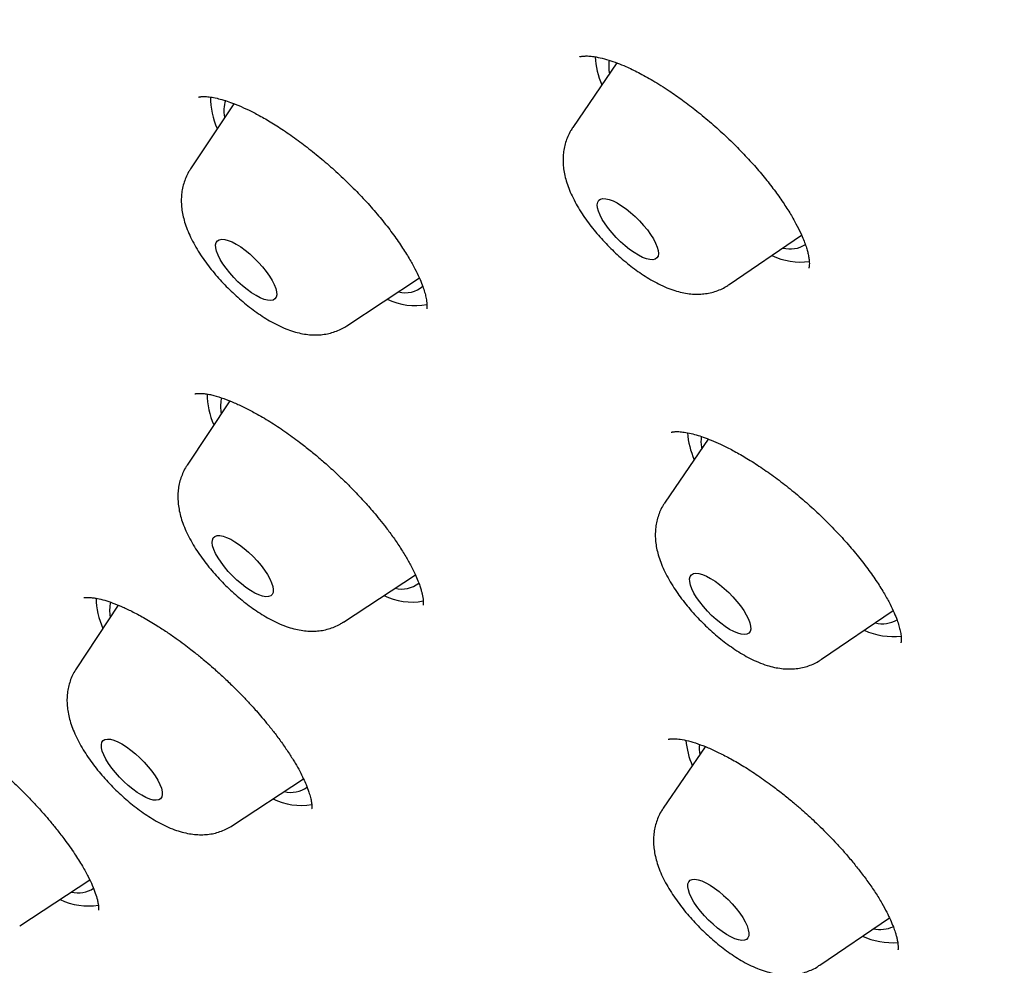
# Model space of a CAD drawing. Header units: millimetres. Extents: x 8 to 761, y 12 to 1609.
# Tile 30 of 88: x 606 to 616, y 519 to 529. Entities that reach past the tile are written whole.
import ezdxf

# ---------------------------------------------------------------- set-up
doc = ezdxf.new("R2010")
doc.units = ezdxf.units.MM

msp = doc.modelspace()

# ---------------------------------------------------------------- linework, layer by layer
at = {"color": 7, "linetype": 'Continuous', "lineweight": 30}
for p, q in [((612.126, 528.75), (611.64, 528.04)), ((607.908, 528.301), (607.433, 527.584)), ((607.807, 528.155), (607.808, 528.15)), ((613.363, 526.312), (614.159, 526.854)), ((609.154, 525.859), (609.951, 526.384)), ((607.864, 525.032), (607.395, 524.325)), ((607.775, 525.065), (607.771, 525.05)), ((613.131, 524.612), (612.655, 523.917)), ((613.056, 524.524), (613.059, 524.506)), ((609.116, 522.6), (609.907, 523.12)), ((606.637, 522.785), (606.175, 522.087)), ((614.379, 522.19), (615.165, 522.726)), ((613.098, 521.229), (612.635, 520.553)), ((607.896, 520.362), (608.676, 520.875)), ((605.553, 519.257), (606.323, 519.764)), ((614.359, 518.825), (615.125, 519.347))]:
    msp.add_line(p, q, dxfattribs=at)
at = {"color": 7, "linetype": 'Continuous', "lineweight": 30, "flags": 128}
for points in [[(611.923, 527.118), (611.913, 527.157), (611.91, 527.19), (611.915, 527.217), (611.927, 527.238), (611.946, 527.252), (611.972, 527.258), (612.004, 527.256), (612.041, 527.248), (612.083, 527.232), (612.129, 527.209), (612.177, 527.179), (612.227, 527.144), (612.277, 527.104), (612.327, 527.06), (612.375, 527.012), (612.419, 526.963), (612.461, 526.913), (612.497, 526.862), (612.527, 526.814), (612.552, 526.767), (612.569, 526.724), (612.58, 526.686), (612.583, 526.652), (612.578, 526.625), (612.566, 526.604), (612.547, 526.591), (612.521, 526.585), (612.489, 526.586), (612.451, 526.595), (612.409, 526.611), (612.364, 526.634), (612.316, 526.663), (612.266, 526.698), (612.215, 526.739), (612.166, 526.783), (612.118, 526.83), (612.073, 526.88), (612.032, 526.93), (611.996, 526.98), (611.965, 527.029), (611.941, 527.075), (611.923, 527.118)], [(607.71, 526.715), (607.709, 526.747), (607.715, 526.774), (607.728, 526.793), (607.749, 526.805), (607.776, 526.81), (607.809, 526.807), (607.847, 526.797), (607.89, 526.78), (607.936, 526.756), (607.985, 526.725), (608.035, 526.689), (608.085, 526.648), (608.134, 526.603), (608.181, 526.555), (608.226, 526.506), (608.266, 526.455), (608.301, 526.405), (608.331, 526.357), (608.354, 526.311), (608.37, 526.269), (608.379, 526.231), (608.381, 526.199), (608.375, 526.173), (608.361, 526.154), (608.341, 526.141), (608.314, 526.136), (608.281, 526.139), (608.243, 526.149), (608.2, 526.167), (608.154, 526.191), (608.105, 526.221), (608.055, 526.257), (608.005, 526.298), (607.955, 526.343), (607.908, 526.391), (607.864, 526.441), (607.824, 526.491), (607.788, 526.541), (607.759, 526.589), (607.736, 526.635), (607.719, 526.678), (607.71, 526.715)], [(607.673, 523.502), (607.683, 523.525), (607.7, 523.541), (607.724, 523.55), (607.754, 523.551), (607.79, 523.544), (607.83, 523.531), (607.875, 523.51), (607.922, 523.482), (607.972, 523.449), (608.022, 523.41), (608.072, 523.367), (608.121, 523.321), (608.166, 523.272), (608.209, 523.222), (608.247, 523.171), (608.279, 523.122), (608.306, 523.075), (608.325, 523.031), (608.338, 522.991), (608.343, 522.956), (608.341, 522.926), (608.331, 522.904), (608.315, 522.888), (608.291, 522.879), (608.261, 522.878), (608.225, 522.884), (608.184, 522.898), (608.14, 522.919), (608.092, 522.946), (608.043, 522.98), (607.992, 523.019), (607.942, 523.062), (607.894, 523.108), (607.848, 523.157), (607.806, 523.207), (607.768, 523.257), (607.735, 523.307), (607.709, 523.354), (607.689, 523.398), (607.676, 523.438), (607.671, 523.473), (607.673, 523.502)], [(612.927, 523.044), (612.926, 523.076), (612.933, 523.101), (612.947, 523.12), (612.968, 523.132), (612.996, 523.136), (613.029, 523.133), (613.068, 523.122), (613.111, 523.104), (613.157, 523.079), (613.206, 523.048), (613.256, 523.011), (613.306, 522.97), (613.356, 522.925), (613.403, 522.877), (613.447, 522.827), (613.486, 522.777), (613.521, 522.727), (613.55, 522.678), (613.573, 522.633), (613.588, 522.591), (613.597, 522.554), (613.598, 522.522), (613.591, 522.497), (613.577, 522.478), (613.556, 522.466), (613.528, 522.462), (613.495, 522.465), (613.456, 522.476), (613.413, 522.494), (613.366, 522.519), (613.318, 522.55), (613.268, 522.587), (613.217, 522.628), (613.168, 522.673), (613.121, 522.721), (613.077, 522.771), (613.037, 522.821), (613.003, 522.871), (612.974, 522.919), (612.951, 522.965), (612.935, 523.007), (612.927, 523.044)], [(606.47, 521.296), (606.49, 521.308), (606.517, 521.313), (606.55, 521.311), (606.589, 521.3), (606.631, 521.283), (606.678, 521.259), (606.726, 521.228), (606.776, 521.192), (606.827, 521.151), (606.876, 521.106), (606.923, 521.058), (606.967, 521.009), (607.008, 520.958), (607.043, 520.909), (607.072, 520.86), (607.096, 520.814), (607.112, 520.772), (607.121, 520.734), (607.122, 520.702), (607.116, 520.676), (607.103, 520.657), (607.083, 520.644), (607.056, 520.639), (607.023, 520.642), (606.984, 520.652), (606.942, 520.67), (606.895, 520.694), (606.847, 520.724), (606.797, 520.761), (606.746, 520.802), (606.697, 520.846), (606.65, 520.894), (606.606, 520.944), (606.565, 520.994), (606.53, 521.044), (606.5, 521.093), (606.477, 521.138), (606.461, 521.181), (606.452, 521.218), (606.451, 521.251), (606.457, 521.277), (606.47, 521.296)], [(612.907, 519.719), (612.916, 519.743), (612.932, 519.76), (612.955, 519.769), (612.984, 519.771), (613.019, 519.766), (613.059, 519.753), (613.103, 519.733), (613.151, 519.707), (613.2, 519.674), (613.25, 519.636), (613.3, 519.593), (613.349, 519.547), (613.395, 519.499), (613.438, 519.449), (613.477, 519.399), (613.51, 519.349), (613.537, 519.301), (613.558, 519.257), (613.571, 519.216), (613.578, 519.18), (613.577, 519.15), (613.568, 519.126), (613.552, 519.11), (613.529, 519.1), (613.5, 519.098), (613.465, 519.103), (613.425, 519.116), (613.381, 519.136), (613.333, 519.163), (613.284, 519.195), (613.234, 519.233), (613.184, 519.276), (613.135, 519.322), (613.089, 519.37), (613.046, 519.42), (613.007, 519.471), (612.974, 519.52), (612.947, 519.568), (612.926, 519.613), (612.912, 519.653), (612.906, 519.689), (612.907, 519.719)]]:
    msp.add_lwpolyline(points, dxfattribs=at)
at = {"color": 7, "linetype": 'Continuous', "lineweight": 30}
for centre, radius, start, end in [((612.781, 528.868), 0.896, 183.2301, 203.6908), ((612.467, 528.708), 0.432, 170.5261, 190.6333), ((608.496, 528.372), 0.844, 179.707, 204.1325), ((608.169, 528.226), 0.369, 162.781, 191.1813), ((614.032, 527.01), 0.307, 255.0464, 303.2754), ((614.148, 527.289), 0.73, 244.3438, 277.6013), ((609.797, 526.513), 0.291, 254.8748, 311.5094), ((609.904, 526.775), 0.695, 243.8536, 280.8896), ((608.468, 525.116), 0.854, 180.407, 204.0488), ((608.19, 524.968), 0.427, 168.9255, 190.2939), ((613.815, 524.751), 0.915, 184.3757, 203.557), ((613.47, 524.588), 0.419, 172.6225, 188.7382), ((609.761, 523.252), 0.289, 254.4501, 309.5441), ((607.259, 522.881), 0.866, 181.1837, 203.9563), ((606.954, 522.729), 0.412, 167.3839, 190.6106), ((609.867, 523.519), 0.699, 243.9036, 280.5357), ((615.047, 522.902), 0.321, 255.9312, 300.4067), ((615.177, 523.243), 0.804, 245.8422, 275.6438), ((613.871, 521.408), 0.994, 186.3389, 202.9029), ((613.516, 521.225), 0.484, 176.3842, 189.9213), ((608.537, 521.04), 0.314, 256.3905, 304.8591), ((608.649, 521.291), 0.708, 244.0333, 279.6173), ((606.196, 519.933), 0.312, 255.9817, 303.096), ((606.309, 520.193), 0.716, 244.1324, 278.914), ((615.025, 519.574), 0.355, 257.5534, 293.7586), ((615.165, 519.903), 0.83, 246.0198, 273.7132)]:
    msp.add_arc(centre, radius, start, end, dxfattribs=at)
for points, knots in [([(640.332, 522.282), (640.366, 522.315), (640.428, 522.376), (640.508, 522.457), (640.613, 522.564), (640.733, 522.694), (640.87, 522.852), (640.986, 522.996), (641.089, 523.131), (641.192, 523.275), (641.288, 523.417), (641.373, 523.553), (641.429, 523.647), (641.473, 523.723), (641.505, 523.779), (641.538, 523.84), (641.573, 523.906), (641.607, 523.973), (641.637, 524.033), (641.662, 524.083), (641.683, 524.126), (641.704, 524.171), (641.727, 524.223), (641.756, 524.286), (641.785, 524.355), (641.813, 524.42), (641.834, 524.473), (641.852, 524.519), (641.87, 524.564), (641.889, 524.614), (641.911, 524.674), (641.937, 524.745), (641.966, 524.829), (641.996, 524.92), (642.025, 525.014), (642.052, 525.103), (642.075, 525.183), (642.097, 525.261), (642.119, 525.345), (642.14, 525.429), (642.158, 525.507), (642.173, 525.572), (642.186, 525.631), (642.196, 525.681), (642.205, 525.724), (642.213, 525.764), (642.222, 525.807), (642.231, 525.858), (642.242, 525.918), (642.253, 525.981), (642.264, 526.048), (642.275, 526.113), (642.284, 526.177), (642.293, 526.239), (642.302, 526.306), (642.311, 526.38), (642.321, 526.46), (642.33, 526.546), (642.339, 526.63), (642.346, 526.709), (642.352, 526.779), (642.357, 526.845), (642.362, 526.905), (642.365, 526.961), (642.369, 527.015), (642.372, 527.07), (642.375, 527.132), (642.378, 527.202), (642.381, 527.274), (642.383, 527.341), (642.385, 527.397), (642.386, 527.447), (642.387, 527.503), (642.388, 527.572), (642.389, 527.653), (642.389, 527.745), (642.389, 527.837), (642.387, 527.922), (642.386, 527.998), (642.384, 528.073), (642.382, 528.152), (642.379, 528.244), (642.374, 528.346), (642.369, 528.458), (642.362, 528.575), (642.355, 528.684), (642.348, 528.779), (642.343, 528.852), (642.338, 528.916), (642.332, 528.977), (642.326, 529.049), (642.318, 529.141), (642.306, 529.254), (642.293, 529.38), (642.278, 529.512), (642.262, 529.647), (642.246, 529.778), (642.229, 529.905), (642.211, 530.03), (642.193, 530.152), (642.176, 530.267), (642.161, 530.365), (642.148, 530.444), (642.138, 530.505), (642.129, 530.561), (642.119, 530.618), (642.108, 530.685), (642.095, 530.76), (642.08, 530.844), (642.064, 530.933), (642.046, 531.029), (642.027, 531.13), (642.009, 531.223), (641.994, 531.3), (641.982, 531.357), (641.973, 531.402), (641.965, 531.443), (641.957, 531.483), (641.948, 531.527), (641.938, 531.574), (641.923, 531.647), (641.902, 531.748), (641.875, 531.879), (641.844, 532.024), (641.809, 532.184), (641.771, 532.359), (641.73, 532.546), (641.686, 532.744), (641.642, 532.937), (641.601, 533.114), (641.566, 533.266), (641.535, 533.397), (641.508, 533.508), (641.488, 533.595), (641.472, 533.66), (641.46, 533.71), (641.448, 533.759), (641.435, 533.814), (641.416, 533.891), (641.391, 533.993), (641.359, 534.123), (641.322, 534.272), (641.281, 534.434), (641.238, 534.603), (641.182, 534.82), (641.112, 535.087), (641.028, 535.406), (640.94, 535.732), (640.848, 536.063), (640.755, 536.395), (640.659, 536.731), (640.562, 537.066), (640.464, 537.398), (640.389, 537.648), (640.338, 537.816), (640.311, 537.903), (640.289, 537.976), (640.27, 538.036), (640.256, 538.082), (640.245, 538.118), (640.232, 538.16), (640.213, 538.221), (640.186, 538.308), (640.151, 538.419), (640.109, 538.553), (640.064, 538.698), (640.016, 538.849), (639.967, 539.002), (639.915, 539.16), (639.864, 539.32), (639.781, 539.573), (639.668, 539.915), (639.524, 540.34), (639.384, 540.747), (639.248, 541.136), (639.113, 541.518), (638.979, 541.892), (638.876, 542.172), (638.81, 542.353), (638.779, 542.437), (638.752, 542.51), (638.73, 542.569), (638.713, 542.614), (638.698, 542.654), (638.681, 542.701), (638.656, 542.766), (638.625, 542.851), (638.586, 542.954), (638.54, 543.076), (638.486, 543.218), (638.425, 543.379), (638.342, 543.595), (638.239, 543.859), (638.119, 544.167), (637.997, 544.473), (637.83, 544.891), (637.615, 545.42), (637.349, 546.059), (637.079, 546.694), (636.804, 547.331), (636.52, 547.978), (636.222, 548.645), (635.905, 549.343), (635.568, 550.071), (635.212, 550.831), (634.917, 551.452), (634.688, 551.926), (634.534, 552.245), (634.381, 552.56), (634.232, 552.862), (634.093, 553.144), (633.966, 553.401), (633.85, 553.633), (633.746, 553.841), (633.652, 554.029), (633.568, 554.197), (633.493, 554.344), (633.429, 554.471), (633.374, 554.578), (633.332, 554.662), (633.298, 554.728), (633.268, 554.787), (633.232, 554.858), (633.185, 554.95), (633.127, 555.063), (633.057, 555.199), (632.976, 555.356), (632.884, 555.535), (632.779, 555.737), (632.661, 555.963), (632.531, 556.213), (632.392, 556.477), (632.25, 556.746), (632.066, 557.092), (631.842, 557.508), (631.586, 557.974), (631.347, 558.402), (631.125, 558.794), (630.911, 559.167), (630.706, 559.519), (630.512, 559.849), (630.328, 560.157), (630.153, 560.447), (629.985, 560.722), (629.824, 560.984), (629.666, 561.238), (629.511, 561.485), (629.36, 561.723), (629.235, 561.92), (629.134, 562.077), (629.06, 562.191), (628.996, 562.29), (628.944, 562.37), (628.896, 562.444), (628.843, 562.525), (628.777, 562.626), (628.697, 562.746), (628.604, 562.886), (628.502, 563.041), (628.393, 563.203), (628.144, 563.573), (627.747, 564.152), (627.185, 564.946), (626.63, 565.708), (626.085, 566.435), (625.553, 567.125), (625.004, 567.82), (624.436, 568.521), (623.848, 569.23), (623.247, 569.934), (622.636, 570.634), (622.015, 571.327), (621.372, 572.027), (620.709, 572.731), (620.047, 573.416), (619.389, 574.082), (618.736, 574.727), (618.068, 575.373), (617.385, 576.017), (616.689, 576.66), (615.979, 577.3), (615.278, 577.917), (614.586, 578.513), (613.905, 579.087), (613.22, 579.652), (612.541, 580.202), (611.873, 580.733), (611.179, 581.274), (610.462, 581.824), (609.725, 582.378), (609.01, 582.905), (608.319, 583.405), (607.651, 583.881), (606.971, 584.358), (606.279, 584.837), (605.578, 585.32), (604.905, 585.78), (604.349, 586.158), (603.896, 586.464), (603.531, 586.709), (603.153, 586.962), (602.759, 587.225), (602.349, 587.498), (601.923, 587.779), (601.465, 588.08), (600.975, 588.401), (600.451, 588.741), (599.908, 589.092), (599.346, 589.452), (598.865, 589.759), (598.468, 590.01), (598.16, 590.204), (597.848, 590.4), (597.534, 590.596), (597.229, 590.787), (596.94, 590.966), (596.665, 591.135), (596.407, 591.294), (596.167, 591.441), (595.953, 591.572), (595.767, 591.685), (595.609, 591.781), (595.48, 591.859), (595.378, 591.921), (595.306, 591.964), (595.259, 591.993), (595.231, 592.01), (595.203, 592.027), (595.164, 592.05), (595.106, 592.085), (595.03, 592.131), (594.939, 592.186), (594.838, 592.246), (594.73, 592.311), (594.615, 592.38), (594.458, 592.474), (594.254, 592.596), (593.997, 592.748), (593.718, 592.913), (593.416, 593.09), (593.064, 593.296), (592.671, 593.525), (592.251, 593.767), (591.799, 594.026), (591.32, 594.298), (590.817, 594.581), (590.337, 594.848), (589.91, 595.084), (589.526, 595.294), (589.173, 595.487), (588.808, 595.684), (588.429, 595.888), (588.035, 596.097), (587.628, 596.313), (587.277, 596.498), (586.987, 596.649), (586.762, 596.767), (586.532, 596.885), (586.301, 597.005), (586.075, 597.121), (585.852, 597.235), (585.64, 597.343), (585.442, 597.444), (585.271, 597.53), (585.133, 597.6), (585.025, 597.655), (584.944, 597.695), (584.876, 597.729), (584.811, 597.762), (584.736, 597.8), (584.639, 597.848), (584.517, 597.909), (584.367, 597.984), (584.194, 598.07), (583.996, 598.168), (583.774, 598.278), (583.526, 598.399), (583.255, 598.532), (582.961, 598.675), (582.655, 598.823), (582.347, 598.971), (581.969, 599.152), (581.528, 599.36), (581.029, 599.594), (580.552, 599.815), (580.097, 600.023), (579.711, 600.198), (579.389, 600.343), (579.126, 600.46), (578.875, 600.572), (578.638, 600.676), (578.419, 600.771), (578.228, 600.853), (578.064, 600.923), (577.924, 600.982), (577.798, 601.034), (577.686, 601.081), (577.586, 601.122), (577.487, 601.163), (577.377, 601.207), (577.246, 601.261), (577.089, 601.323), (576.908, 601.395), (576.703, 601.475), (576.48, 601.561), (576.239, 601.651), (575.984, 601.745), (575.771, 601.822), (575.605, 601.881), (575.491, 601.92), (575.374, 601.961), (575.256, 602.001), (575.14, 602.04), (575.034, 602.075), (574.943, 602.105), (574.866, 602.13), (574.805, 602.15), (574.756, 602.166), (574.709, 602.181), (574.657, 602.197), (574.594, 602.217), (574.52, 602.24), (574.436, 602.266), (574.342, 602.295), (574.204, 602.336), (574.032, 602.387), (573.837, 602.443), (573.661, 602.491), (573.499, 602.535), (573.346, 602.575), (573.195, 602.613), (573.042, 602.65), (572.883, 602.688), (572.738, 602.722), (572.607, 602.75), (572.493, 602.775), (572.379, 602.799), (572.267, 602.821), (572.163, 602.841), (572.072, 602.858), (571.988, 602.873), (571.901, 602.889), (571.802, 602.905), (571.688, 602.924), (571.564, 602.943), (571.439, 602.961), (571.32, 602.977), (571.207, 602.992), (571.103, 603.004), (571.008, 603.015), (570.924, 603.023), (570.841, 603.032), (570.752, 603.04), (570.63, 603.05), (570.482, 603.061), (570.314, 603.07), (570.162, 603.077), (570.023, 603.081), (569.899, 603.083), (569.776, 603.084), (569.659, 603.083), (569.546, 603.082), (569.439, 603.079), (569.337, 603.075), (569.251, 603.07), (569.179, 603.066), (569.115, 603.062), (569.045, 603.057), (568.965, 603.051), (568.877, 603.043), (568.789, 603.034), (568.711, 603.025), (568.649, 603.018), (568.595, 603.011), (568.538, 603.003), (568.47, 602.993), (568.387, 602.981), (568.298, 602.966), (568.204, 602.95), (568.112, 602.932), (568.02, 602.914), (567.935, 602.895), (567.852, 602.876), (567.776, 602.858), (567.705, 602.84), (567.644, 602.824), (567.588, 602.809), (567.534, 602.794), (567.484, 602.779), (567.436, 602.764), (567.388, 602.75), (567.333, 602.732), (567.27, 602.712), (567.199, 602.687), (567.121, 602.66), (567.047, 602.632), (566.982, 602.607), (566.93, 602.586), (566.884, 602.567), (566.838, 602.548), (566.788, 602.527), (566.725, 602.499), (566.652, 602.465), (566.571, 602.427), (566.496, 602.39), (566.433, 602.357), (566.381, 602.329), (566.332, 602.303), (566.275, 602.271), (566.211, 602.234), (566.145, 602.195), (566.084, 602.158), (566.032, 602.125), (565.988, 602.097), (565.947, 602.07), (565.907, 602.043), (565.864, 602.013), (565.816, 601.98), (565.759, 601.939), (565.695, 601.892), (565.629, 601.842), (565.569, 601.794), (565.515, 601.751), (565.467, 601.712), (565.421, 601.673), (565.375, 601.633), (565.333, 601.597), (565.296, 601.564), (565.264, 601.535), (565.224, 601.498), (565.168, 601.445), (565.095, 601.375), (565.005, 601.286), (564.939, 601.219), (564.903, 601.183)], [0, 0, 0, 0, 0.000979, 0.0018, 0.002474, 0.004694, 0.007061, 0.008996, 0.010648, 0.012748, 0.015101, 0.016579, 0.018291, 0.018966, 0.019718, 0.020546, 0.02145, 0.022384, 0.023193, 0.023829, 0.024352, 0.024924, 0.025603, 0.026389, 0.027419, 0.028266, 0.028926, 0.029457, 0.030034, 0.030668, 0.031359, 0.032324, 0.033383, 0.034537, 0.035769, 0.036899, 0.037857, 0.038757, 0.039793, 0.04097, 0.041833, 0.042653, 0.043365, 0.04397, 0.044468, 0.044905, 0.045415, 0.046037, 0.046769, 0.047579, 0.048315, 0.049198, 0.049902, 0.050621, 0.05142, 0.052297, 0.053249, 0.054276, 0.05534, 0.056234, 0.057065, 0.057832, 0.058539, 0.059188, 0.059779, 0.060438, 0.061129, 0.061951, 0.062866, 0.063658, 0.064291, 0.064778, 0.065423, 0.066222, 0.067176, 0.068238, 0.069376, 0.070347, 0.071157, 0.07198, 0.072906, 0.073852, 0.075134, 0.076368, 0.077668, 0.079121, 0.080047, 0.080864, 0.081568, 0.0822, 0.082911, 0.084022, 0.085306, 0.086763, 0.088276, 0.08977, 0.091243, 0.092615, 0.093969, 0.095305, 0.096579, 0.09768, 0.098462, 0.099121, 0.099666, 0.100266, 0.100989, 0.101835, 0.102727, 0.103691, 0.104727, 0.105836, 0.106954, 0.107703, 0.108315, 0.108791, 0.109188, 0.109625, 0.110104, 0.110626, 0.11119, 0.112507, 0.113959, 0.115517, 0.117304, 0.119213, 0.121242, 0.123393, 0.125661, 0.127511, 0.129143, 0.130557, 0.131753, 0.13273, 0.133345, 0.13383, 0.134329, 0.134919, 0.135601, 0.136786, 0.138174, 0.139764, 0.141522, 0.143313, 0.145123, 0.148403, 0.151744, 0.155147, 0.158611, 0.162097, 0.165452, 0.169038, 0.172442, 0.175666, 0.176689, 0.17758, 0.178329, 0.178936, 0.1794, 0.179723, 0.180041, 0.180689, 0.181574, 0.182697, 0.184057, 0.185653, 0.187074, 0.188642, 0.190268, 0.191871, 0.193451, 0.197887, 0.202127, 0.206171, 0.210019, 0.213671, 0.217463, 0.22102, 0.221913, 0.222766, 0.223485, 0.22406, 0.224493, 0.224783, 0.225234, 0.225871, 0.226693, 0.227701, 0.228894, 0.230271, 0.231835, 0.233583, 0.236555, 0.239523, 0.242478, 0.245418, 0.25156, 0.257641, 0.263662, 0.269624, 0.275663, 0.281895, 0.28832, 0.295117, 0.302118, 0.309321, 0.312206, 0.315123, 0.31805, 0.320815, 0.323377, 0.325737, 0.327801, 0.329681, 0.331378, 0.33289, 0.334218, 0.335362, 0.336322, 0.337119, 0.33762, 0.338088, 0.338709, 0.339533, 0.34056, 0.341767, 0.343169, 0.344767, 0.34656, 0.348588, 0.350819, 0.353233, 0.355637, 0.357983, 0.362428, 0.366653, 0.370238, 0.373646, 0.376875, 0.379926, 0.382736, 0.385374, 0.387839, 0.390165, 0.392387, 0.394507, 0.39663, 0.398638, 0.400532, 0.401594, 0.402589, 0.40342, 0.404076, 0.404597, 0.405271, 0.406112, 0.407118, 0.408291, 0.409617, 0.410975, 0.412335, 0.418842, 0.425399, 0.432003, 0.437643, 0.443316, 0.449022, 0.454765, 0.460599, 0.466537, 0.472234, 0.478025, 0.483911, 0.489882, 0.495938, 0.501519, 0.507172, 0.512896, 0.518694, 0.524564, 0.530506, 0.536519, 0.542094, 0.547727, 0.553414, 0.559039, 0.56454, 0.569915, 0.576188, 0.582281, 0.588193, 0.593924, 0.599473, 0.604837, 0.610934, 0.616794, 0.622417, 0.627803, 0.630776, 0.633809, 0.636979, 0.640288, 0.643735, 0.647321, 0.651044, 0.6553, 0.659723, 0.664313, 0.66907, 0.673994, 0.676565, 0.67918, 0.681838, 0.684539, 0.687193, 0.689659, 0.691937, 0.694224, 0.696282, 0.698111, 0.699712, 0.701084, 0.702158, 0.703033, 0.703708, 0.704013, 0.704248, 0.704433, 0.704746, 0.705242, 0.705917, 0.706722, 0.707587, 0.708514, 0.709501, 0.71055, 0.712569, 0.714781, 0.717186, 0.719786, 0.722579, 0.726329, 0.729975, 0.733515, 0.738091, 0.742477, 0.746674, 0.750681, 0.753702, 0.756779, 0.759989, 0.763333, 0.766809, 0.770419, 0.774161, 0.776134, 0.778142, 0.780185, 0.782264, 0.784329, 0.78623, 0.788246, 0.790019, 0.791549, 0.792835, 0.793736, 0.794462, 0.795013, 0.795558, 0.796231, 0.797036, 0.798176, 0.799526, 0.801086, 0.802856, 0.804879, 0.80712, 0.80958, 0.812259, 0.815112, 0.81793, 0.820688, 0.825453, 0.830026, 0.834409, 0.8386, 0.842599, 0.845114, 0.847547, 0.849898, 0.852117, 0.854156, 0.856014, 0.857463, 0.858778, 0.85996, 0.861008, 0.861922, 0.862795, 0.863781, 0.865027, 0.866503, 0.868212, 0.870155, 0.872326, 0.874599, 0.877047, 0.879672, 0.880751, 0.881858, 0.882992, 0.884153, 0.885322, 0.88637, 0.887269, 0.888021, 0.888624, 0.889079, 0.889483, 0.890008, 0.890619, 0.89134, 0.892174, 0.893118, 0.89413, 0.896292, 0.898251, 0.900009, 0.901607, 0.903162, 0.904655, 0.9062, 0.907847, 0.909585, 0.910726, 0.911894, 0.913089, 0.914275, 0.915347, 0.916299, 0.917131, 0.917976, 0.919019, 0.920224, 0.921579, 0.922919, 0.92419, 0.925392, 0.926522, 0.927542, 0.928432, 0.929242, 0.930191, 0.931308, 0.933204, 0.935007, 0.936793, 0.938192, 0.939557, 0.940885, 0.942275, 0.943439, 0.944664, 0.945836, 0.946863, 0.947581, 0.94825, 0.949029, 0.949932, 0.95096, 0.95202, 0.952916, 0.953633, 0.954175, 0.954773, 0.955558, 0.956528, 0.957626, 0.958641, 0.959813, 0.960819, 0.96188, 0.96279, 0.963744, 0.964588, 0.96531, 0.965944, 0.966581, 0.967228, 0.967759, 0.968312, 0.968964, 0.969725, 0.970595, 0.971572, 0.972572, 0.973348, 0.973986, 0.974508, 0.975067, 0.975691, 0.976381, 0.977439, 0.978468, 0.979456, 0.980322, 0.980905, 0.981506, 0.982242, 0.983111, 0.984037, 0.98486, 0.98556, 0.986135, 0.986668, 0.987226, 0.987774, 0.988409, 0.989182, 0.990095, 0.991036, 0.991901, 0.992626, 0.993269, 0.993906, 0.99454, 0.995169, 0.995588, 0.996004, 0.996465, 0.997089, 0.997885, 0.998855, 1, 1, 1, 1]), ([(624.134, 508.297), (624.188, 508.342), (624.303, 508.437), (624.459, 508.59), (624.581, 508.724), (624.672, 508.833), (624.733, 508.911), (624.79, 508.987), (624.841, 509.06), (624.886, 509.127), (624.926, 509.188), (624.96, 509.244), (624.989, 509.293), (625.015, 509.338), (625.043, 509.388), (625.076, 509.448), (625.115, 509.525), (625.165, 509.626), (625.221, 509.751), (625.28, 509.895), (625.335, 510.043), (625.385, 510.192), (625.429, 510.339), (625.466, 510.478), (625.497, 510.605), (625.524, 510.724), (625.544, 510.827), (625.56, 510.916), (625.574, 510.997), (625.588, 511.086), (625.603, 511.186), (625.616, 511.288), (625.628, 511.393), (625.638, 511.497), (625.648, 511.61), (625.657, 511.728), (625.664, 511.85), (625.67, 511.968), (625.674, 512.078), (625.676, 512.175), (625.677, 512.257), (625.678, 512.326), (625.678, 512.385), (625.678, 512.443), (625.677, 512.515), (625.676, 512.605), (625.673, 512.715), (625.669, 512.839), (625.663, 512.975), (625.655, 513.125), (625.644, 513.285), (625.631, 513.455), (625.615, 513.627), (625.598, 513.796), (625.581, 513.955), (625.563, 514.104), (625.545, 514.243), (625.528, 514.37), (625.512, 514.484), (625.497, 514.591), (625.48, 514.699), (625.461, 514.824), (625.437, 514.97), (625.408, 515.138), (625.376, 515.321), (625.324, 515.604), (625.249, 515.98), (625.153, 516.437), (625.07, 516.817), (625, 517.126), (624.943, 517.372), (624.884, 517.626), (624.821, 517.888), (624.755, 518.159), (624.687, 518.433), (624.623, 518.682), (624.567, 518.899), (624.519, 519.083), (624.474, 519.253), (624.437, 519.393), (624.407, 519.504), (624.384, 519.586), (624.364, 519.66), (624.346, 519.728), (624.326, 519.8), (624.303, 519.883), (624.276, 519.981), (624.245, 520.093), (624.21, 520.218), (624.171, 520.356), (624.11, 520.567), (624.03, 520.844), (623.924, 521.202), (623.813, 521.571), (623.697, 521.952), (623.573, 522.349), (623.44, 522.765), (623.299, 523.201), (623.155, 523.637), (623.007, 524.074), (622.857, 524.512), (622.702, 524.956), (622.572, 525.323), (622.468, 525.613), (622.392, 525.822), (622.314, 526.036), (622.234, 526.254), (622.152, 526.474), (622.071, 526.692), (621.995, 526.894), (621.926, 527.077), (621.864, 527.241), (621.806, 527.391), (621.753, 527.529), (621.702, 527.662), (621.644, 527.812), (621.574, 527.991), (621.491, 528.205), (621.398, 528.44), (621.297, 528.693), (621.193, 528.955), (621.068, 529.264), (620.925, 529.614), (620.765, 530.005), (620.519, 530.595), (620.181, 531.392), (619.715, 532.46), (619.209, 533.591), (618.658, 534.786), (618.086, 535.993), (617.494, 537.21), (616.881, 538.436), (616.248, 539.672), (615.723, 540.674), (615.313, 541.439), (615.026, 541.963), (614.733, 542.49), (614.432, 543.019), (614.123, 543.553), (613.838, 544.035), (613.577, 544.47), (613.338, 544.861), (613.086, 545.268), (612.864, 545.622), (612.679, 545.911), (612.542, 546.124), (612.413, 546.323), (612.293, 546.507), (612.183, 546.675), (612.091, 546.814), (612.015, 546.927), (611.955, 547.017), (611.901, 547.098), (611.85, 547.174), (611.798, 547.252), (611.735, 547.345), (611.656, 547.462), (611.56, 547.603), (611.454, 547.757), (611.289, 547.997), (611.062, 548.322), (610.77, 548.734), (610.431, 549.205), (610.05, 549.725), (609.631, 550.282), (609.217, 550.822), (608.766, 551.4), (608.269, 552.021), (607.72, 552.691), (607.158, 553.361), (606.583, 554.029), (605.995, 554.694), (605.397, 555.356), (604.788, 556.011), (604.171, 556.66), (603.547, 557.301), (602.915, 557.934), (602.277, 558.56), (601.631, 559.178), (600.979, 559.789), (600.321, 560.392), (599.659, 560.986), (598.966, 561.594), (598.245, 562.212), (597.496, 562.839), (596.747, 563.453), (595.997, 564.053), (595.248, 564.641), (594.498, 565.216), (593.75, 565.78), (593.105, 566.256), (592.564, 566.649), (592.126, 566.965), (591.689, 567.276), (591.249, 567.588), (590.798, 567.903), (590.408, 568.174), (590.078, 568.402), (589.816, 568.583), (589.548, 568.767), (589.277, 568.953), (589.015, 569.132), (588.771, 569.298), (588.551, 569.447), (588.354, 569.581), (588.188, 569.693), (588.051, 569.785), (587.94, 569.86), (587.833, 569.932), (587.716, 570.011), (587.588, 570.096), (587.45, 570.189), (587.311, 570.282), (587.165, 570.379), (587.017, 570.478), (586.765, 570.645), (586.404, 570.884), (585.934, 571.194), (585.41, 571.537), (584.845, 571.904), (584.248, 572.289), (583.666, 572.662), (583.102, 573.02), (582.55, 573.369), (582.015, 573.704), (581.605, 573.959), (581.319, 574.136), (581.153, 574.239), (580.99, 574.34), (580.829, 574.438), (580.672, 574.535), (580.513, 574.632), (580.344, 574.735), (580.157, 574.85), (579.947, 574.978), (579.714, 575.119), (579.458, 575.273), (579.18, 575.44), (578.88, 575.621), (578.545, 575.82), (578.175, 576.04), (577.768, 576.281), (577.334, 576.536), (576.874, 576.804), (576.559, 576.987), (576.397, 577.08)], [0, 0, 0, 0, 0.0044805, 0.009408, 0.0144269, 0.0168235, 0.0192242, 0.0214767, 0.0235418, 0.0254201, 0.0271136, 0.0286228, 0.029948, 0.0310893, 0.0321676, 0.0338178, 0.035745, 0.037949, 0.0413155, 0.0447146, 0.0480968, 0.0514626, 0.0547648, 0.0577383, 0.0604189, 0.0628298, 0.0651672, 0.0667462, 0.0683328, 0.0701003, 0.0720866, 0.0742915, 0.0761771, 0.0781973, 0.0803521, 0.0826414, 0.0849171, 0.0872076, 0.0892343, 0.0909974, 0.0924971, 0.0937335, 0.0947167, 0.0957158, 0.0968518, 0.0985794, 0.1005398, 0.1027145, 0.105103, 0.1077052, 0.1105209, 0.1133713, 0.1163798, 0.1192439, 0.1218882, 0.1243129, 0.1266445, 0.1287292, 0.1305672, 0.1321955, 0.1339214, 0.1358137, 0.1382575, 0.140932, 0.1438371, 0.146958, 0.1543313, 0.1614109, 0.1681994, 0.1718512, 0.1756086, 0.179473, 0.1834445, 0.1875228, 0.1917076, 0.1957915, 0.1987131, 0.2014407, 0.2039742, 0.2063138, 0.2076652, 0.2088836, 0.2099684, 0.21092, 0.2119064, 0.213146, 0.2145847, 0.2162224, 0.2180588, 0.220094, 0.2222677, 0.2273082, 0.2322053, 0.2378483, 0.2432909, 0.2486316, 0.2548701, 0.2610513, 0.2671831, 0.2733079, 0.2794326, 0.2855581, 0.2918285, 0.2946679, 0.2975565, 0.3004943, 0.3034813, 0.3065175, 0.3095505, 0.3123832, 0.3147874, 0.3170076, 0.3190439, 0.3208962, 0.3225913, 0.3244003, 0.326969, 0.3298361, 0.3330016, 0.3364648, 0.3400206, 0.3435093, 0.3488562, 0.3540376, 0.359054, 0.3722923, 0.3855302, 0.4008777, 0.4162263, 0.4315848, 0.4469462, 0.4623088, 0.4776696, 0.4930261, 0.4994079, 0.5057886, 0.5121682, 0.5185458, 0.5249226, 0.5313503, 0.5357823, 0.5403934, 0.5451847, 0.5501579, 0.5528117, 0.5553152, 0.557633, 0.5597647, 0.5617101, 0.5634689, 0.5646083, 0.5656497, 0.5665885, 0.5674245, 0.5682681, 0.5692754, 0.5706744, 0.5723031, 0.5741313, 0.5760089, 0.580587, 0.5853091, 0.5901757, 0.5967271, 0.6030693, 0.609205, 0.6151474, 0.6227577, 0.6303839, 0.6380235, 0.6456733, 0.6533292, 0.6609896, 0.668642, 0.6762722, 0.6838879, 0.6914955, 0.6991034, 0.7067174, 0.7143543, 0.7220083, 0.7296731, 0.7373377, 0.7459065, 0.7544567, 0.7629957, 0.7715292, 0.7800621, 0.7885988, 0.7971353, 0.8056752, 0.8106865, 0.8156982, 0.8207107, 0.8257246, 0.8308692, 0.8362692, 0.8392233, 0.8422486, 0.845345, 0.8485125, 0.85163, 0.8544324, 0.8569735, 0.8592531, 0.8612712, 0.8627369, 0.864013, 0.8651296, 0.8664515, 0.8680827, 0.8695813, 0.8712417, 0.8729387, 0.8746581, 0.8763998, 0.8817157, 0.8872295, 0.8927983, 0.90003, 0.9070002, 0.9137457, 0.9204628, 0.9268462, 0.9332158, 0.9393564, 0.9413558, 0.9433208, 0.9452513, 0.9471475, 0.9490091, 0.9508364, 0.9527873, 0.9550092, 0.957502, 0.9602656, 0.9633, 0.9666049, 0.9701804, 0.9740262, 0.9785686, 0.9834376, 0.9886328, 0.9941538, 1, 1, 1, 1]), ([(611.713, 528.816), (611.714, 528.817), (611.717, 528.819), (611.723, 528.82), (611.73, 528.821), (611.736, 528.822), (611.744, 528.823), (611.754, 528.824), (611.767, 528.825), (611.783, 528.826), (611.804, 528.826), (611.828, 528.824), (611.872, 528.82), (611.939, 528.808), (612.031, 528.783), (612.126, 528.751), (612.235, 528.706), (612.366, 528.644), (612.525, 528.555), (612.689, 528.452), (612.851, 528.339), (613.007, 528.22), (613.166, 528.088), (613.322, 527.948), (613.47, 527.803), (613.607, 527.657), (613.732, 527.512), (613.845, 527.37), (613.944, 527.233), (614.028, 527.102), (614.097, 526.983), (614.146, 526.885), (614.18, 526.807), (614.203, 526.745), (614.22, 526.691), (614.232, 526.641), (614.24, 526.597), (614.244, 526.557), (614.244, 526.527), (614.241, 526.509), (614.24, 526.5), (614.239, 526.496), (614.239, 526.494), (614.239, 526.493), (614.238, 526.493)], [0, 0, 0, 0, 0.025217, 0.045457, 0.060585, 0.071328, 0.077735, 0.08494, 0.093129, 0.102315, 0.112511, 0.123729, 0.135957, 0.168221, 0.198239, 0.225907, 0.251157, 0.28523, 0.3227, 0.363622, 0.396607, 0.431553, 0.468055, 0.504372, 0.54028, 0.575527, 0.610129, 0.644118, 0.677513, 0.710326, 0.741549, 0.77026, 0.791417, 0.810905, 0.828749, 0.846311, 0.866786, 0.888591, 0.91011, 0.928288, 0.939008, 0.95447, 0.974838, 1, 1, 1, 1]), ([(607.523, 528.374), (607.523, 528.374), (607.524, 528.375), (607.526, 528.374), (607.53, 528.375), (607.535, 528.376), (607.545, 528.378), (607.557, 528.379), (607.574, 528.38), (607.596, 528.379), (607.622, 528.378), (607.663, 528.373), (607.719, 528.362), (607.794, 528.342), (607.875, 528.315), (607.966, 528.28), (608.071, 528.232), (608.192, 528.171), (608.329, 528.092), (608.478, 527.996), (608.636, 527.884), (608.797, 527.759), (608.956, 527.626), (609.112, 527.484), (609.263, 527.336), (609.405, 527.183), (609.536, 527.03), (609.655, 526.878), (609.756, 526.733), (609.839, 526.602), (609.903, 526.488), (609.95, 526.391), (609.983, 526.31), (610.006, 526.242), (610.023, 526.181), (610.031, 526.133), (610.035, 526.096), (610.034, 526.072), (610.033, 526.059), (610.032, 526.054), (610.032, 526.051), (610.032, 526.048), (610.033, 526.046), (610.033, 526.046), (610.033, 526.045)], [0, 0, 0, 0, 0.0232842, 0.0421986, 0.0566264, 0.0684026, 0.0770825, 0.0870166, 0.0982308, 0.1107507, 0.1242969, 0.1374068, 0.1654767, 0.1899185, 0.2124205, 0.2371905, 0.2644037, 0.2940498, 0.3261223, 0.3606259, 0.3965631, 0.4326688, 0.468932, 0.5053396, 0.5418881, 0.5785992, 0.6153135, 0.6518742, 0.687922, 0.7212328, 0.7514982, 0.7787527, 0.8030301, 0.8243641, 0.8462568, 0.8727447, 0.8925495, 0.9099531, 0.9238702, 0.930421, 0.9393896, 0.9508785, 0.9727319, 1, 1, 1, 1]), ([(611.64, 528.039), (611.632, 528.027), (611.61, 527.995), (611.583, 527.94), (611.559, 527.875), (611.543, 527.808), (611.534, 527.74), (611.532, 527.67), (611.536, 527.6), (611.548, 527.527), (611.567, 527.45), (611.595, 527.369), (611.631, 527.285), (611.676, 527.198), (611.727, 527.113), (611.783, 527.03), (611.842, 526.951), (611.905, 526.873), (611.971, 526.799), (612.04, 526.727), (612.111, 526.658), (612.185, 526.591), (612.26, 526.529), (612.338, 526.47), (612.418, 526.414), (612.5, 526.363), (612.586, 526.316), (612.673, 526.276), (612.759, 526.245), (612.841, 526.223), (612.918, 526.21), (612.993, 526.205), (613.065, 526.207), (613.135, 526.216), (613.203, 526.233), (613.268, 526.258), (613.321, 526.284), (613.351, 526.305), (613.362, 526.313)], [0, 0, 0, 0, 0.014703, 0.037863, 0.060901, 0.083996, 0.107366, 0.13129, 0.156137, 0.18239, 0.210624, 0.241341, 0.274467, 0.308697, 0.342197, 0.374615, 0.406119, 0.436969, 0.467394, 0.497586, 0.527708, 0.557896, 0.58828, 0.619041, 0.650396, 0.682627, 0.716097, 0.751218, 0.784071, 0.814481, 0.842425, 0.868541, 0.893401, 0.917417, 0.940873, 0.963959, 0.986809, 1, 1, 1, 1]), ([(607.434, 527.583), (607.426, 527.572), (607.405, 527.542), (607.38, 527.487), (607.356, 527.422), (607.34, 527.355), (607.332, 527.287), (607.33, 527.218), (607.335, 527.147), (607.348, 527.073), (607.367, 526.997), (607.396, 526.916), (607.433, 526.831), (607.478, 526.744), (607.529, 526.659), (607.585, 526.577), (607.645, 526.497), (607.708, 526.42), (607.774, 526.346), (607.843, 526.274), (607.915, 526.205), (607.988, 526.139), (608.064, 526.077), (608.142, 526.018), (608.222, 525.962), (608.304, 525.912), (608.391, 525.865), (608.478, 525.826), (608.564, 525.795), (608.645, 525.774), (608.722, 525.761), (608.797, 525.757), (608.868, 525.759), (608.938, 525.769), (609.006, 525.787), (609.071, 525.812), (609.12, 525.836), (609.146, 525.854), (609.153, 525.859)], [0, 0, 0, 0, 0.0133556, 0.0366447, 0.059823, 0.083072, 0.1066144, 0.1307373, 0.1558198, 0.1823539, 0.2109219, 0.2420112, 0.2754773, 0.3099003, 0.3435339, 0.37608, 0.4077243, 0.4387279, 0.4693189, 0.4996864, 0.5299955, 0.5603778, 0.5909695, 0.6219536, 0.6535532, 0.6860566, 0.7198352, 0.7552998, 0.788212, 0.8186093, 0.8465654, 0.8727305, 0.8976677, 0.9217815, 0.9453484, 0.9685552, 0.9915325, 1, 1, 1, 1]), ([(607.481, 525.111), (607.482, 525.111), (607.483, 525.112), (607.488, 525.111), (607.494, 525.112), (607.5, 525.113), (607.506, 525.113), (607.513, 525.114), (607.527, 525.115), (607.552, 525.115), (607.592, 525.112), (607.639, 525.104), (607.705, 525.089), (607.794, 525.061), (607.908, 525.016), (608.025, 524.962), (608.157, 524.893), (608.305, 524.807), (608.469, 524.699), (608.618, 524.591), (608.747, 524.489), (608.858, 524.397), (608.97, 524.299), (609.075, 524.201), (609.172, 524.106), (609.251, 524.025), (609.319, 523.953), (609.378, 523.888), (609.436, 523.822), (609.499, 523.746), (609.572, 523.656), (609.65, 523.552), (609.729, 523.438), (609.801, 523.323), (609.86, 523.218), (609.904, 523.129), (609.935, 523.057), (609.956, 523), (609.97, 522.955), (609.98, 522.917), (609.988, 522.883), (609.993, 522.851), (609.995, 522.825), (609.995, 522.806), (609.994, 522.793), (609.992, 522.785), (609.992, 522.783), (609.992, 522.784), (609.992, 522.784)], [0, 0, 0, 0, 0.029108, 0.052678, 0.070563, 0.080148, 0.08668, 0.093176, 0.100458, 0.117419, 0.137376, 0.157484, 0.176945, 0.213875, 0.248085, 0.279512, 0.30987, 0.349816, 0.389089, 0.427572, 0.45496, 0.480672, 0.50604, 0.535919, 0.558496, 0.57976, 0.598048, 0.613356, 0.628668, 0.647744, 0.670596, 0.697209, 0.727401, 0.760145, 0.790073, 0.816411, 0.839213, 0.858527, 0.874391, 0.887878, 0.904175, 0.923947, 0.940929, 0.956679, 0.969725, 0.98015, 0.996441, 1, 1, 1, 1]), ([(612.721, 524.687), (612.723, 524.687), (612.725, 524.689), (612.729, 524.689), (612.735, 524.69), (612.741, 524.691), (612.752, 524.693), (612.766, 524.694), (612.784, 524.695), (612.808, 524.694), (612.836, 524.692), (612.879, 524.686), (612.938, 524.675), (613.015, 524.654), (613.098, 524.626), (613.19, 524.59), (613.297, 524.542), (613.42, 524.479), (613.559, 524.4), (613.71, 524.303), (613.87, 524.19), (614.032, 524.066), (614.192, 523.932), (614.348, 523.79), (614.498, 523.642), (614.64, 523.49), (614.771, 523.337), (614.888, 523.186), (614.989, 523.042), (615.07, 522.912), (615.132, 522.799), (615.177, 522.703), (615.209, 522.624), (615.231, 522.557), (615.246, 522.498), (615.253, 522.452), (615.256, 522.416), (615.255, 522.394), (615.253, 522.381), (615.252, 522.375), (615.252, 522.372), (615.252, 522.371), (615.252, 522.37), (615.252, 522.37)], [0, 0, 0, 0, 0.025059, 0.045287, 0.060557, 0.072698, 0.081404, 0.091363, 0.102601, 0.115144, 0.128703, 0.141819, 0.169907, 0.19437, 0.216903, 0.241707, 0.268957, 0.29864, 0.330746, 0.365279, 0.40124, 0.437362, 0.473635, 0.510048, 0.546596, 0.583301, 0.620004, 0.656549, 0.692579, 0.72587, 0.756115, 0.783347, 0.807603, 0.828918, 0.8508, 0.877281, 0.897084, 0.914479, 0.928377, 0.938867, 0.954321, 0.974741, 1, 1, 1, 1]), ([(607.396, 524.324), (607.392, 524.32), (607.375, 524.296), (607.352, 524.249), (607.325, 524.185), (607.307, 524.118), (607.296, 524.051), (607.292, 523.982), (607.295, 523.911), (607.305, 523.839), (607.322, 523.763), (607.348, 523.684), (607.382, 523.6), (607.425, 523.514), (607.474, 523.428), (607.529, 523.345), (607.588, 523.264), (607.65, 523.186), (607.715, 523.111), (607.783, 523.038), (607.853, 522.968), (607.926, 522.901), (608.001, 522.838), (608.079, 522.778), (608.158, 522.721), (608.24, 522.669), (608.325, 522.621), (608.414, 522.578), (608.503, 522.544), (608.588, 522.52), (608.666, 522.505), (608.741, 522.498), (608.813, 522.499), (608.884, 522.507), (608.952, 522.523), (609.017, 522.546), (609.072, 522.572), (609.104, 522.593), (609.115, 522.601)], [0, 0, 0, 0, 0.00553, 0.028895, 0.052096, 0.075303, 0.098726, 0.122626, 0.147349, 0.17335, 0.20119, 0.231427, 0.264205, 0.298601, 0.332575, 0.365474, 0.39739, 0.428582, 0.459291, 0.489718, 0.520035, 0.55039, 0.5809, 0.611739, 0.643115, 0.675292, 0.708613, 0.743492, 0.780214, 0.81128, 0.839793, 0.866352, 0.891557, 0.915851, 0.939538, 0.962825, 0.985854, 1, 1, 1, 1]), ([(612.656, 523.917), (612.649, 523.906), (612.628, 523.877), (612.602, 523.824), (612.577, 523.759), (612.56, 523.692), (612.55, 523.624), (612.547, 523.555), (612.551, 523.484), (612.562, 523.411), (612.581, 523.335), (612.607, 523.255), (612.643, 523.171), (612.687, 523.085), (612.738, 522.999), (612.793, 522.916), (612.852, 522.836), (612.915, 522.758), (612.98, 522.684), (613.049, 522.611), (613.12, 522.542), (613.193, 522.475), (613.268, 522.412), (613.346, 522.353), (613.426, 522.297), (613.508, 522.245), (613.593, 522.198), (613.684, 522.156), (613.772, 522.123), (613.857, 522.101), (613.935, 522.088), (614.009, 522.082), (614.081, 522.085), (614.151, 522.094), (614.219, 522.111), (614.284, 522.136), (614.338, 522.162), (614.367, 522.183), (614.378, 522.19)], [0, 0, 0, 0, 0.012428, 0.035607, 0.05865, 0.08173, 0.105061, 0.128916, 0.153654, 0.179746, 0.20776, 0.238224, 0.271149, 0.305391, 0.338991, 0.371508, 0.403088, 0.43399, 0.464447, 0.494652, 0.524774, 0.554951, 0.585308, 0.616022, 0.647308, 0.67944, 0.712771, 0.747716, 0.784486, 0.814842, 0.842756, 0.868851, 0.893696, 0.917702, 0.941151, 0.964233, 0.987079, 1, 1, 1, 1]), ([(606.257, 522.871), (606.258, 522.871), (606.258, 522.871), (606.262, 522.869), (606.268, 522.869), (606.275, 522.87), (606.282, 522.87), (606.29, 522.87), (606.298, 522.871), (606.309, 522.871), (606.328, 522.87), (606.359, 522.867), (606.414, 522.858), (606.485, 522.841), (606.575, 522.811), (606.675, 522.771), (606.788, 522.718), (606.918, 522.649), (607.048, 522.571), (607.169, 522.493), (607.269, 522.424), (607.357, 522.359), (607.432, 522.303), (607.492, 522.255), (607.547, 522.21), (607.61, 522.158), (607.691, 522.089), (607.786, 522.003), (607.881, 521.912), (607.963, 521.83), (608.023, 521.768), (608.069, 521.719), (608.112, 521.673), (608.162, 521.617), (608.222, 521.547), (608.292, 521.464), (608.368, 521.368), (608.446, 521.261), (608.52, 521.152), (608.584, 521.05), (608.635, 520.96), (608.674, 520.881), (608.708, 520.803), (608.735, 520.732), (608.754, 520.667), (608.764, 520.616), (608.768, 520.581), (608.768, 520.561), (608.768, 520.552), (608.769, 520.547), (608.77, 520.547), (608.771, 520.547)], [0, 0, 0, 0, 0.031203, 0.056335, 0.075236, 0.086161, 0.092648, 0.098231, 0.104332, 0.110958, 0.118111, 0.137088, 0.157974, 0.188576, 0.217729, 0.245886, 0.276293, 0.309572, 0.345731, 0.371416, 0.395624, 0.416392, 0.433705, 0.447556, 0.458592, 0.472912, 0.492017, 0.515898, 0.541746, 0.562673, 0.578363, 0.588854, 0.599311, 0.61324, 0.630632, 0.651476, 0.675759, 0.703467, 0.733051, 0.76079, 0.786409, 0.809888, 0.831275, 0.859506, 0.883411, 0.907539, 0.933761, 0.946845, 0.964258, 0.985907, 1, 1, 1, 1]), ([(606.175, 522.086), (606.163, 522.068), (606.139, 522.03), (606.112, 521.967), (606.092, 521.901), (606.078, 521.834), (606.072, 521.765), (606.073, 521.695), (606.081, 521.624), (606.095, 521.549), (606.118, 521.471), (606.15, 521.389), (606.19, 521.303), (606.237, 521.217), (606.291, 521.133), (606.348, 521.051), (606.409, 520.972), (606.473, 520.896), (606.54, 520.823), (606.61, 520.752), (606.682, 520.684), (606.757, 520.619), (606.833, 520.558), (606.912, 520.501), (606.993, 520.447), (607.077, 520.398), (607.164, 520.353), (607.252, 520.316), (607.338, 520.289), (607.417, 520.271), (607.493, 520.262), (607.567, 520.26), (607.638, 520.265), (607.707, 520.278), (607.773, 520.299), (607.837, 520.326), (607.875, 520.349), (607.894, 520.361)], [0, 0, 0, 0, 0.0215631, 0.0448058, 0.067999, 0.0913369, 0.1150621, 0.1394917, 0.165044, 0.1922509, 0.2216966, 0.2537254, 0.2877967, 0.322049, 0.3553077, 0.387519, 0.4189223, 0.449771, 0.4802782, 0.5106228, 0.5409649, 0.5714187, 0.6021442, 0.633336, 0.665238, 0.6981671, 0.7325216, 0.7686737, 0.8006986, 0.830088, 0.8572807, 0.8829211, 0.907509, 0.9313943, 0.9548142, 0.9779302, 1, 1, 1, 1]), ([(603.911, 521.762), (603.911, 521.762), (603.911, 521.761), (603.915, 521.762), (603.929, 521.763), (603.954, 521.764), (603.994, 521.761), (604.046, 521.753), (604.116, 521.736), (604.199, 521.709), (604.291, 521.674), (604.39, 521.629), (604.49, 521.578), (604.605, 521.514), (604.729, 521.437), (604.852, 521.354), (604.961, 521.276), (605.051, 521.208), (605.124, 521.151), (605.184, 521.102), (605.233, 521.061), (605.277, 521.024), (605.326, 520.981), (605.391, 520.923), (605.47, 520.85), (605.552, 520.771), (605.626, 520.697), (605.682, 520.638), (605.728, 520.589), (605.772, 520.541), (605.826, 520.481), (605.891, 520.404), (605.968, 520.31), (606.061, 520.19), (606.156, 520.055), (606.242, 519.919), (606.306, 519.802), (606.353, 519.702), (606.387, 519.616), (606.407, 519.549), (606.416, 519.5), (606.42, 519.467), (606.421, 519.448), (606.42, 519.438), (606.42, 519.432), (606.42, 519.43), (606.42, 519.431), (606.42, 519.431)], [0, 0, 0, 0, 0.013173, 0.024881, 0.04095, 0.061, 0.083525, 0.114077, 0.140358, 0.168541, 0.202458, 0.228292, 0.256726, 0.287786, 0.321479, 0.354084, 0.382691, 0.403992, 0.422292, 0.437574, 0.449825, 0.459247, 0.471146, 0.487836, 0.509305, 0.533412, 0.553643, 0.569554, 0.581226, 0.593204, 0.608167, 0.629389, 0.654658, 0.683812, 0.727003, 0.766537, 0.802423, 0.834776, 0.867192, 0.901456, 0.925303, 0.947868, 0.966777, 0.974894, 0.98235, 0.994075, 1, 1, 1, 1]), ([(612.689, 521.311), (612.69, 521.311), (612.691, 521.312), (612.695, 521.312), (612.699, 521.312), (612.704, 521.313), (612.714, 521.315), (612.725, 521.316), (612.742, 521.317), (612.763, 521.317), (612.79, 521.315), (612.837, 521.31), (612.91, 521.295), (613.013, 521.263), (613.126, 521.22), (613.249, 521.164), (613.382, 521.095), (613.525, 521.012), (613.68, 520.912), (613.828, 520.806), (613.96, 520.704), (614.067, 520.617), (614.155, 520.541), (614.231, 520.472), (614.306, 520.403), (614.384, 520.327), (614.465, 520.246), (614.547, 520.16), (614.634, 520.064), (614.721, 519.961), (614.808, 519.852), (614.892, 519.74), (614.972, 519.623), (615.041, 519.51), (615.095, 519.411), (615.137, 519.324), (615.167, 519.252), (615.188, 519.194), (615.201, 519.148), (615.211, 519.108), (615.218, 519.069), (615.221, 519.035), (615.221, 519.012), (615.22, 519), (615.219, 518.996), (615.219, 518.994), (615.219, 518.993), (615.219, 518.993), (615.219, 518.993)], [0, 0, 0, 0, 0.0259373, 0.0466029, 0.0618639, 0.0733493, 0.0814521, 0.0909606, 0.1018984, 0.1142877, 0.1281514, 0.14332, 0.1785691, 0.2128935, 0.2462431, 0.278679, 0.3120927, 0.347056, 0.3835267, 0.4214823, 0.450641, 0.4756334, 0.4964408, 0.5132744, 0.5310603, 0.5513759, 0.5721068, 0.5930268, 0.6165999, 0.6441313, 0.6701048, 0.6987543, 0.7299175, 0.7616728, 0.7898265, 0.8142891, 0.8388407, 0.8582208, 0.8730416, 0.8901615, 0.911562, 0.9323182, 0.9509274, 0.9657872, 0.9725901, 0.9816985, 0.9932734, 1, 1, 1, 1]), ([(612.636, 520.552), (612.627, 520.54), (612.606, 520.508), (612.579, 520.453), (612.555, 520.388), (612.538, 520.321), (612.529, 520.253), (612.527, 520.184), (612.532, 520.113), (612.544, 520.04), (612.563, 519.963), (612.591, 519.883), (612.627, 519.798), (612.672, 519.712), (612.723, 519.626), (612.779, 519.544), (612.838, 519.464), (612.901, 519.387), (612.967, 519.312), (613.036, 519.24), (613.107, 519.171), (613.18, 519.105), (613.256, 519.042), (613.334, 518.983), (613.414, 518.927), (613.496, 518.876), (613.582, 518.829), (613.669, 518.79), (613.755, 518.758), (613.837, 518.737), (613.914, 518.723), (613.989, 518.718), (614.061, 518.72), (614.131, 518.73), (614.198, 518.747), (614.263, 518.771), (614.317, 518.797), (614.347, 518.819), (614.358, 518.826)], [0, 0, 0, 0, 0.0147035, 0.0378618, 0.0608987, 0.0839928, 0.1073618, 0.131286, 0.156135, 0.1823903, 0.2106273, 0.2413489, 0.274477, 0.3087044, 0.3422009, 0.3746144, 0.4061147, 0.4369616, 0.4673846, 0.4975738, 0.5276943, 0.5578807, 0.5882638, 0.6190237, 0.6503788, 0.6826103, 0.716082, 0.7512045, 0.784051, 0.8144532, 0.84239, 0.8685009, 0.8933565, 0.9173696, 0.9408227, 0.9639069, 0.986755, 1, 1, 1, 1])]:
    msp.add_open_spline(points, degree=3, knots=knots, dxfattribs=at)

doc.saveas('drawing.dxf')
